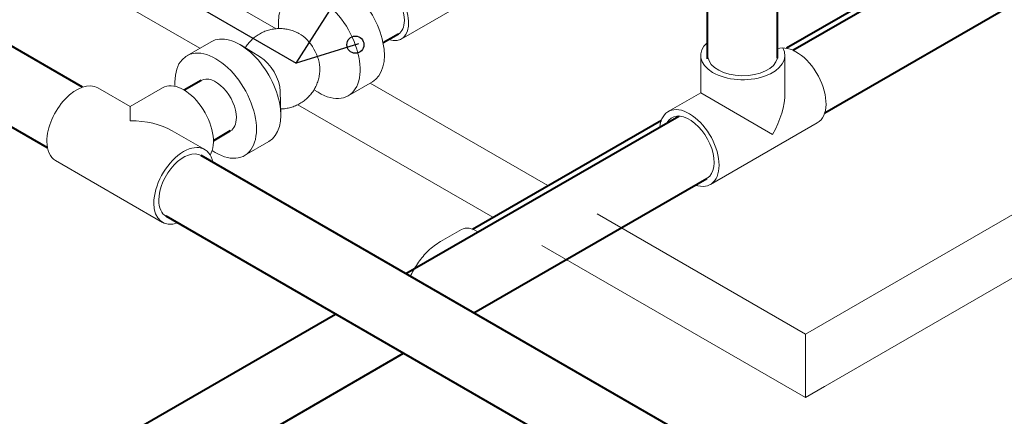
# Model space of a CAD drawing. Extents: x 4114239 to 5838486, y 780458 to 1383318.
# Tile 67 of 231: x 4359653 to 4362179, y 1048675 to 1049693. Entities that reach past the tile are written whole.
import ezdxf

# ---------------------------------------------------------------- set-up
doc = ezdxf.new("R2010")
doc.units = 0
doc.header["$MEASUREMENT"] = 0

msp = doc.modelspace()

# ---------------------------------------------------------------- linework, layer by layer
at = {"linetype": 'Continuous', "lineweight": 40, "extrusion": (5.55112e-17, 0.816497, 0.57735)}
for p, q in [((4361636.1751, 1049615.1593), (4363051.2844, 1050432.1731, 0)), ((4361619.694, 1049621.01), (4362881.7431, 1050349.6544)), ((4361718.1119, 1049454.6194), (4363141.2844, 1050276.2885)), ((4361416.9691, 1049593.1948), (4361416.9691, 1049998.8162, 0)), ((4361596.9691, 1049594.3299, 0), (4361596.9691, 1049998.8162, 0)), ((4359814.3389, 1049520.4213), (4359270.0615, 1049834.66)), ((4359724.3389, 1049364.5368), (4359180.0615, 1049678.7755)), ((4360624.3242, 1049656.6348, 0), (4360585.1531, 1049634.0193)), ((4360118.2609, 1049537.6641), (4360074.9014, 1049512.6305, 0)), ((4360643.2115, 1049041.8715), (4361343.5122, 1049446.1904)), ((4360814.1295, 1049155.9171), (4361299.0119, 1049435.8641)), ((4360193.2609, 1049407.7603), (4360149.9014, 1049382.7267)), ((4362527.4654, 1047953.997, 0), (4360118.5459, 1049344.7873, 0)), ((4360817.9331, 1048940.996, 0), (4361415.6887, 1049286.1104)), ((4362397.1841, 1047821.3689, 0), (4360028.5459, 1049188.9027, 0)), ((4357800.9214, 1047400.8746, 0), (4360463.2115, 1048937.9485)), ((4357866.9049, 1047237.2191, 0), (4360637.9331, 1048837.0729, 0))]:
    msp.add_line(p, q, dxfattribs=at)
for p, q in [((4360362.2533, 1049582.1526), (4360697.3099, 1050107.6062, 0)), ((4360522.4025, 1049631.8455, 0), (4360362.2533, 1049582.1526))]:
    msp.add_line(p, q)
at = {"color": 0, "linetype": 'Continuous', "lineweight": 0, "extrusion": (5.55112e-17, 0.816497, 0.57735)}
for p, q in [((4359703.9901, 1050020.732, 0), (4360310.9663, 1049670.2941, 0)), ((4361668.3179, 1048886.6268), (4363648.2169, 1050029.722, 0)), ((4360115.0532, 1049620.1053), (4359515.7974, 1049966.0858)), ((4361668.3179, 1048723.3275, 0), (4363648.2169, 1049866.4227)), ((4360866.5837, 1049779.1828), (4360631.8242, 1049643.6444)), ((4360317.3252, 1049670.6437, 0), (4360317.0228, 1049683.2056)), ((4360143.9863, 1049636.8098), (4360081.7609, 1049600.884)), ((4360270.3723, 1049597.5775), (4360220.9349, 1049627.7292)), ((4361399.8674, 1049505.6066, 0), (4361399.8674, 1049601.6531, 0)), ((4361615.8674, 1049505.6066), (4361615.8674, 1049601.6531, 0)), ((4359853.1885, 1049518.7761, 0), (4359936.3672, 1049470.7528)), ((4359936.3672, 1049470.7528), (4360019.5459, 1049518.7761, 0)), ((4360407.9567, 1049513.6652), (4360418.6845, 1049507.1224)), ((4360557.8585, 1049533.9676, 0), (4360495.6331, 1049498.0418)), ((4360552.4746, 1049530.8592), (4361008.0114, 1049267.8549)), ((4360321.2031, 1049509.5359), (4360322.5966, 1049451.646)), ((4361399.8674, 1049505.6066, 0), (4361316.6887, 1049457.5834)), ((4361584.235, 1049399.162, 0), (4361399.8674, 1049505.6066, 0)), ((4359936.3672, 1049434.2268), (4359936.3672, 1049470.7528)), ((4360866.5901, 1049186.2053, 0), (4360366.1251, 1049475.1489)), ((4361699.0462, 1049428.9222), (4361424.6887, 1049270.5219)), ((4360044.3672, 1049408.399, 0), (4360127.5459, 1049360.3758)), ((4360291.9863, 1049380.4663), (4360229.7609, 1049344.5404, 0)), ((4359745.1885, 1049331.7146), (4360019.5459, 1049173.3143)), ((4361134.0114, 1049195.1088), (4361668.3179, 1048886.6268)), ((4360786.3751, 1049154.9042, 0), (4360732.635, 1049123.8773, 0)), ((4361668.3179, 1048723.3275), (4360992.5901, 1049113.4591, 0)), ((4361668.3179, 1048723.3275), (4361668.3179, 1048886.6268)), ((4361717.3579, 1048751.6407), (4361668.3179, 1048723.3275))]:
    msp.add_line(p, q, dxfattribs=at)
at = {"color": 7, "lineweight": 25, "ltscale": 1000}
msp.add_lwpolyline([(4357897.5677, 1050721.3196), (4358389.1581, 1050721.3196), (4360362.2533, 1049582.1526), (4360362.2533, 1049582.1526)], dxfattribs=at)
msp.add_circle((4360514.1485, 1049629.2844, 0), 21.964)
at = {"color": 0, "linetype": 'Continuous', "lineweight": 0, "extrusion": (-7.43708e-18, 1.23904e-16, -1)}
for centre, major_axis, start_param, end_param in [((4360483.8585, 1049662.1394), (-74, 128.1718), 0, 3.141592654), ((4360421.6331, 1049626.2135), (-74, 128.1718), 5.497787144, 10.238354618), ((4360421.6331, 1049626.2135), (-74, 128.1718), 5.46960865, 5.497787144), ((4360217.9863, 1049508.638), (-74, 128.1718), 0, 3.141592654), ((4360370.7214, 1049596.8197), (-37, 64.0859), 0.758760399, 2.382832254), ((4360155.7609, 1049472.7122, 0), (-74, 128.1718), 5.497787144, 10.297214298), ((4360268.898, 1049538.0319), (-37, 64.0859), 0.813576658, 2.328015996), ((4360155.7609, 1049472.7122, 0), (-74, 128.1718), 5.41074897, 5.497787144)]:
    msp.add_ellipse(centre, major_axis=major_axis, ratio=0.577350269, start_param=start_param, end_param=end_param, dxfattribs=at)
at = {"color": 0, "linetype": 'Continuous', "lineweight": 0, "extrusion": (-3.51927e-17, 1.71978e-16, -1)}
msp.add_ellipse((4360586.8242, 1049721.5867, 0), major_axis=(-45, 77.9423), ratio=0.577350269, start_param=5.697499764, end_param=10.010463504, dxfattribs=at)
at = {"color": 0, "linetype": 'Continuous', "lineweight": 0, "extrusion": (-1.11556e-17, 1.85856e-16, -1)}
for centre, start_param, end_param in [((4360586.8242, 1049721.5867, 0), 3.141592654, 5.497787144), ((4360586.8242, 1049721.5867, 0), 5.497787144, 6.283185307), ((4360155.7609, 1049472.7122, 0), 3.141592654, 5.497787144), ((4360155.7609, 1049472.7122, 0), 5.497787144, 6.283185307)]:
    msp.add_ellipse(centre, major_axis=(37.5, -64.9519), ratio=0.577350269, start_param=start_param, end_param=end_param, dxfattribs=at)
at = {"color": 0, "linetype": 'Continuous', "lineweight": 0, "extrusion": (-1.34411e-16, 1.66533e-16, -1)}
msp.add_ellipse((4361507.8674, 1049601.6531), major_axis=(108, 0), ratio=0.577350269, start_param=5.967002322, end_param=9.995240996, dxfattribs=at)
at = {"color": 0, "linetype": 'Continuous', "lineweight": 0, "extrusion": (-8.69853e-17, 2.06174e-16, -1)}
for centre, start_param, end_param in [((4361645.0462, 1049522.453), 3.246019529, 6.283185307), ((4361370.6887, 1049364.0526), 2.472619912, 6.868870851)]:
    msp.add_ellipse(centre, major_axis=(54, -93.5307), ratio=0.577350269, start_param=start_param, end_param=end_param, dxfattribs=at)
at = {"color": 0, "linetype": 'Continuous', "lineweight": 0, "extrusion": (5.86208e-18, 1.66533e-16, -1)}
msp.add_ellipse((4361507.8674, 1049601.6531), major_axis=(-90, 0), ratio=0.577350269, start_param=3.282998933, end_param=6.197059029, dxfattribs=at)
at = {"color": 0, "linetype": 'Continuous', "lineweight": 0, "extrusion": (-2.03185e-17, 7.58296e-17, -1)}
for centre, start_param, end_param in [((4359799.1885, 1049425.2454), 0.785398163, 3.141592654), ((4359799.1885, 1049425.2454), 0, 0.785398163), ((4360073.5459, 1049266.845), 0.785398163, 3.727278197), ((4360073.5459, 1049266.845), 5.697499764, 7.068583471)]:
    msp.add_ellipse(centre, major_axis=(-54, -93.5307), ratio=0.577350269, start_param=start_param, end_param=end_param, dxfattribs=at)
at = {"color": 0, "linetype": 'Continuous', "lineweight": 0, "extrusion": (2.03185e-17, 7.58296e-17, -1)}
msp.add_ellipse((4360073.5459, 1049425.2454, 0), major_axis=(-54, 93.5307), ratio=0.577350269, start_param=0, end_param=2.825409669, dxfattribs=at)
at = {"color": 0, "linetype": 'Continuous', "lineweight": 0, "extrusion": (1.11556e-17, 1.85856e-16, -1)}
for centre, major_axis, start_param, end_param in [((4361507.8674, 1049443.2528, 0), (-76.3675, -132.2724), 3.926990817, 4.71238898), ((4360073.5459, 1049266.845), (45, 77.9423), 3.926990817, 6.283185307), ((4360073.5459, 1049266.845), (45, 77.9423), 3.141592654, 3.926990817)]:
    msp.add_ellipse(centre, major_axis=major_axis, ratio=0.577350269, start_param=start_param, end_param=end_param, dxfattribs=at)
at = {"color": 0, "linetype": 'Continuous', "lineweight": 0, "extrusion": (1.28814e-17, 1.99733e-16, -1)}
msp.add_ellipse((4361370.6887, 1049364.0526), major_axis=(-45, 77.9423), ratio=0.577350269, start_param=5.939000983, end_param=9.550874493, dxfattribs=at)
at = {"color": 0, "linetype": 'Continuous', "lineweight": 0, "extrusion": (1.84889e-32, 1.66533e-16, -1)}
msp.add_ellipse((4359936.3672, 1049346.0452), major_axis=(-152.7351, 0), ratio=0.577350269, start_param=1.570796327, end_param=2.35619449, dxfattribs=at)
at = {"color": 0, "linetype": 'Continuous', "lineweight": 0, "extrusion": (-9.07038e-17, 2.68126e-16, -1)}
msp.add_ellipse((4360824.3751, 1049089.0863, 0), major_axis=(38, -65.8179), ratio=0.577350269, start_param=3.141592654, end_param=3.999726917, dxfattribs=at)
at = {"color": 0, "linetype": 'Continuous', "lineweight": 0}
for points, knots in [([(4360369.3277, 1049658.0236), (4360365.5628, 1049660.0814), (4360361.6619, 1049661.9077), (4360353.6838, 1049665.0524), (4360349.5914, 1049666.3776, 0), (4360341.2898, 1049668.5052), (4360337.0645, 1049669.3116), (4360328.5628, 1049670.391, 0), (4360324.27, 1049670.6662, 0), (4360315.7001, 1049670.6808), (4360311.4064, 1049670.4203), (4360302.9011, 1049669.3699, 0), (4360298.6731, 1049668.5779), (4360290.3642, 1049666.4787), (4360286.2674, 1049665.1675), (4360278.2838, 1049662.052), (4360274.3817, 1049660.2419, 0), (4360266.8471, 1049656.1585), (4360263.2001, 1049653.8774), (4360256.2314, 1049648.8895, 0), (4360252.8962, 1049646.1729), (4360246.6013, 1049640.3576, 0), (4360243.6295, 1049637.2476), (4360238.106, 1049630.6952), (4360235.5437, 1049627.24), (4360232.6832, 1049622.8337), (4360232.1672, 1049622.0137), (4360231.6627, 1049621.1864, 0)], [0, 0, 0, 0, 6.435830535, 6.435830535, 12.863278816, 12.863278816, 19.290735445, 19.290735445, 25.718182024, 25.718182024, 32.145621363, 32.145621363, 38.573055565, 38.573055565, 45.000486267, 45.000486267, 51.427914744, 51.427914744, 57.855342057, 57.855342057, 64.282769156, 64.282769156, 70.710197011, 70.710197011, 77.137626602, 77.137626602, 78.590195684, 78.590195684, 78.590195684, 78.590195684]), ([(4360322.2942, 1049464.2079), (4360325.6951, 1049464.2899), (4360329.0949, 1049464.5401, 0), (4360336.7216, 1049465.4822), (4360340.9496, 1049466.2744, 0), (4360349.2584, 1049468.3738), (4360353.3552, 1049469.6852), (4360361.3387, 1049472.8009), (4360365.2408, 1049474.6112, 0), (4360372.7752, 1049478.6948, 0), (4360376.4221, 1049480.976), (4360383.3906, 1049485.9642), (4360386.7258, 1049488.6809, 0), (4360393.0205, 1049494.4964, 0), (4360395.9922, 1049497.6065, 0), (4360401.5154, 1049504.1591, 0), (4360404.0776, 1049507.6143), (4360408.7438, 1049514.8025), (4360410.8568, 1049518.5494), (4360414.5935, 1049526.2617), (4360416.2245, 1049530.2421), (4360418.9739, 1049538.359), (4360420.0977, 1049542.5112), (4360421.8171, 1049550.9069, 0), (4360422.4162, 1049555.1666), (4360422.8915, 1049561.2928), (4360422.9852, 1049563.1515), (4360423.0287, 1049565.0107)], [27.04608332, 27.04608332, 27.04608332, 27.04608332, 32.145621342, 32.145621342, 38.573055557, 38.573055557, 45.000486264, 45.000486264, 51.427914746, 51.427914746, 57.855342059, 57.855342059, 64.282769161, 64.282769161, 70.710197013, 70.710197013, 77.137626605, 77.137626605, 83.565059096, 83.565059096, 89.992495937, 89.992495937, 96.419939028, 96.419939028, 102.847390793, 102.847390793, 105.63695435, 105.63695435, 105.63695435, 105.63695435]), ([(4360732.635, 1049123.8773, 0), (4360720.8606, 1049117.0794), (4360710.4641, 1049108.9992, 0), (4360691.7074, 1049091.1328, 0), (4360683.3567, 1049081.3243), (4360668.5749, 1049060.389), (4360662.1503, 1049049.2613), (4360656.3442, 1049036.6815), (4360655.915, 1049035.7328), (4360655.4928, 1049034.7809)], [1.5707963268, 1.5707963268, 1.5707963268, 1.5707963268, 1.8849555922, 1.8849555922, 2.1991148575, 2.1991148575, 2.5132741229, 2.5132741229, 2.5387983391, 2.5387983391, 2.5387983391, 2.5387983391])]:
    msp.add_open_spline(points, degree=3, knots=knots, dxfattribs=at)

doc.saveas('drawing.dxf')
